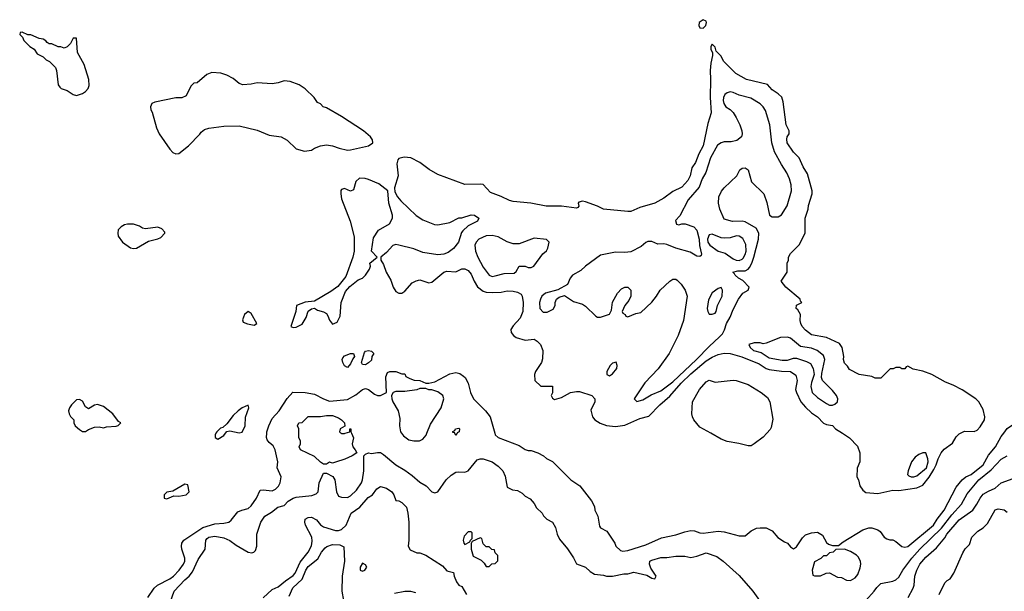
# Model space of a CAD drawing. Header units: inches. Extents: x 2348352 to 2479776, y 460422 to 613655.
# Tile 255 of 256: x 2373194 to 2379730, y 558950 to 562748. Entities that reach past the tile are written whole.
import ezdxf

# ---------------------------------------------------------------- set-up
doc = ezdxf.new("R2010")
doc.units = ezdxf.units.IN
doc.header["$MEASUREMENT"] = 0
doc.layers.add('C3575', color=7, linetype='Continuous')
doc.layers.add('C3576', color=7, linetype='Continuous')

msp = doc.modelspace()

# ---------------------------------------------------------------- linework, layer by layer
at = {"layer": 'C3575', "color": 4}
for points, elevation in [([(2374045.2, 558910), (2374086, 558970), (2374109.7, 558990.3), (2374190, 559032.2), (2374214.5, 559050), (2374253.6, 559090), (2374281.6, 559130), (2374289.6, 559150), (2374289.6, 559170), (2374269.6, 559230), (2374267.3, 559250), (2374269.6, 559270.4), (2374284, 559290), (2374410, 559374.9), (2374490, 559398.4), (2374550, 559402), (2374582, 559410), (2374598, 559422), (2374642, 559478), (2374668, 559490), (2374710, 559500.7), (2374730, 559517.3), (2374765.1, 559570), (2374790, 559621), (2374810, 559624), (2374870, 559617.3), (2374891.9, 559628.1), (2374911.9, 559648.1), (2374922.7, 559670), (2374929.4, 559710), (2374902.7, 559770), (2374907.3, 559810), (2374889.5, 559889.5), (2374876.6, 559916.6), (2374850, 559939), (2374837.5, 559957.5), (2374832.5, 559972.5), (2374834.4, 560000)], 96), ([(2374497, 560000), (2374492, 559990), (2374492.7, 559972.7), (2374510, 559962), (2374550, 559986), (2374560.1, 560000)], 104), ([(2375396.7, 560000), (2375411, 559970), (2375401, 559930), (2375404.7, 559910), (2375422, 559890), (2375432, 559870), (2375402, 559850), (2375352.5, 559827.5), (2375290, 559809), (2375270, 559802), (2375250, 559808), (2375230, 559795.3), (2375210, 559795.3), (2375190, 559808), (2375150, 559846), (2375058, 559890), (2375048.7, 559910), (2375058, 559930), (2375058, 559950), (2375046, 559970), (2375046, 560000)], 92), ([(2375328, 560000), (2375330, 559998.8), (2375350, 559998.8), (2375353.9, 560000)], 92), ([(2375728.8, 560000), (2375742.5, 559982.5), (2375777.3, 559957.3), (2375810, 559950.8), (2375849.1, 559950.9), (2375870, 559961), (2375891.9, 559988.1), (2375896.5, 560000)], 96), ([(2376097, 560000), (2376090, 559986), (2376083, 560000)], 92), ([(2376348.5, 560000), (2376351.3, 559990), (2376370.9, 559970.9), (2376510, 559918), (2376550, 559891.3), (2376570, 559884.7), (2376590, 559884.7), (2376634, 559870), (2376670.9, 559850.9), (2376690, 559832), (2376730, 559812), (2376852, 559690), (2376912, 559650), (2376990.9, 559550.9), (2377010, 559514), (2377012, 559490), (2377031, 559450), (2377042, 559382), (2377050, 559372), (2377090.7, 559350.7), (2377144.7, 559270), (2377151, 559251), (2377182, 559222), (2377196.9, 559216.9), (2377230, 559221), (2377350, 559259.3), (2377455.2, 559304.8), (2377550, 559324.9), (2377610, 559346), (2377650, 559354.4), (2377672.7, 559352.7), (2377710, 559338.8), (2377730, 559337.3), (2377830.7, 559350.7), (2377870, 559346), (2377970, 559318), (2378010, 559318), (2378050, 559351.3), (2378086, 559370), (2378110, 559372), (2378150, 559372), (2378190, 559352), (2378227.1, 559307.1), (2378270, 559278), (2378290.6, 559270.6), (2378310, 559244.7), (2378330, 559231.3), (2378350, 559244.7), (2378390, 559306), (2378410, 559324.7), (2378450, 559338), (2378490, 559342), (2378523.6, 559323.6), (2378550, 559274), (2378563.6, 559263.6), (2378590, 559254), (2378630, 559254), (2378660.2, 559279.8), (2378790, 559358.8), (2378830, 559371), (2378850, 559371), (2378890, 559358), (2378906.4, 559346.4), (2378932, 559310), (2378950, 559298), (2378970, 559291.3), (2378990, 559291), (2379010, 559281), (2379050, 559246.8), (2379070, 559244), (2379090, 559248), (2379259.7, 559390), (2379284.2, 559430), (2379331.3, 559490), (2379410, 559641), (2379450, 559690.7), (2379474, 559710), (2379510, 559726), (2379588.7, 559791.3), (2379626.1, 559853.9), (2379671.8, 559910), (2379710, 559978.8), (2379726.2, 560000)], 96), ([(2378153.5, 560000), (2378130, 559973.2), (2378070, 559929.2), (2378050, 559917.2), (2378030, 559916), (2377967.1, 559932.9), (2377890, 559945.2), (2377850, 559961.2), (2377782.1, 560000)], 96), ([(2378656.7, 560000), (2378702, 559970), (2378755.3, 559915.3), (2378772, 559870), (2378772, 559810), (2378752.7, 559767.3), (2378752, 559710), (2378762, 559690), (2378771.3, 559650), (2378790, 559622), (2378810, 559606), (2378890, 559599.1), (2378930, 559607.7), (2378990, 559622), (2379030, 559619.5), (2379150, 559637), (2379190, 559654.4), (2379231.5, 559708.5), (2379261.3, 559758.7), (2379278.3, 559790), (2379290, 559830.8), (2379312, 559870), (2379330, 559893.4), (2379386, 559934), (2379410, 559976), (2379430, 559996), (2379438.6, 560000)], 104), ([(2374191.5, 558868.5), (2374219, 558950), (2374290, 559027.3), (2374319.3, 559050), (2374341.3, 559078.7), (2374378, 559162), (2374425.2, 559230), (2374429.2, 559290), (2374438.9, 559301.1), (2374450, 559310.6), (2374490, 559317.1), (2374550, 559304.9), (2374588.1, 559288.1), (2374630, 559257.3), (2374710, 559211), (2374734, 559206), (2374748.9, 559211.1), (2374759, 559221), (2374769, 559250), (2374769.2, 559330), (2374774, 559350), (2374795.3, 559410), (2374822, 559450), (2374864.8, 559475.2), (2374908.7, 559510), (2374950, 559521), (2374977.2, 559550), (2375008.7, 559570), (2375030, 559576.3), (2375132.5, 559587.5), (2375163.1, 559596.9), (2375175.3, 559610), (2375182, 559670), (2375210, 559734), (2375230, 559734), (2375273.2, 559713.2), (2375286.8, 559690), (2375297.3, 559610), (2375310, 559582.8), (2375330, 559574.8), (2375370, 559574), (2375390, 559584), (2375430, 559621), (2375462.7, 559670), (2375469.3, 559690), (2375478, 559750), (2375478, 559850), (2375490, 559862), (2375510, 559871), (2375530, 559864.7), (2375570, 559872), (2375590, 559871.3), (2375610, 559858), (2375690.7, 559790.7), (2375750, 559756), (2375799.9, 559719.9), (2375850, 559674.8), (2375891.3, 559650), (2375930, 559612), (2375950, 559604.7), (2375970, 559612), (2376024, 559690), (2376057.5, 559722.5), (2376090, 559740.7), (2376110, 559744), (2376150, 559740.7), (2376170, 559750.7), (2376230, 559824.7), (2376250, 559831), (2376270, 559831), (2376330.5, 559810.5), (2376370, 559781), (2376401, 559750), (2376415.9, 559715.9), (2376430, 559642), (2376465.4, 559625.4), (2376499.6, 559619.6), (2376530, 559602), (2376550, 559582), (2376583.6, 559563.6), (2376610, 559534), (2376625.4, 559505.4), (2376662, 559470), (2376671.6, 559451.6), (2376694, 559430), (2376732, 559410), (2376750, 559374), (2376762, 559330), (2376776.9, 559296.9), (2376830, 559232), (2376870, 559172), (2376890, 559132), (2376950, 559111.3), (2376981.4, 559081.4), (2377010, 559064), (2377070, 559057.3), (2377090, 559050.8), (2377129.3, 559050.7), (2377205.4, 559065.4), (2377230, 559066), (2377270, 559078), (2377356.9, 559056.9), (2377390, 559038), (2377410, 559034), (2377418, 559050), (2377384.7, 559104.7), (2377375.3, 559130), (2377378, 559150), (2377390, 559158), (2377450, 559174.8), (2377490, 559174.8), (2377550, 559182.8), (2377610, 559182.8), (2377650, 559174.8), (2377690, 559184), (2377750, 559206), (2377821.4, 559181.4), (2377864.7, 559150), (2377970, 559056), (2378060.7, 558950), (2378132.1, 558852.1)], 92), ([(2378810.9, 558889.1), (2378866.6, 558950), (2378883.9, 558976.1), (2378910, 559001), (2378990, 559018), (2379010, 559026), (2379030, 559044.7), (2379056, 559090), (2379116.2, 559170), (2379169.6, 559230), (2379313.3, 559370), (2379380.8, 559459.2), (2379447, 559530), (2379483.3, 559596.7), (2379560.5, 559690), (2379643, 559757), (2379710, 559827.3), (2379750, 559850.8)], 92), ([(2379091.9, 558908.1), (2379126, 558970), (2379132.3, 558990), (2379137, 559050), (2379149.6, 559090), (2379170, 559130.7), (2379210, 559176.3), (2379280.5, 559239.5), (2379334.3, 559305.7), (2379347.6, 559330), (2379430, 559424.9), (2379521.2, 559490), (2379548, 559528), (2379569.2, 559570), (2379590, 559594.8), (2379624.1, 559615.9), (2379670, 559636), (2379710, 559670.8), (2379790, 559698.8)], 88), ([(2374810, 558906), (2374870, 558962.8), (2374910, 558978.8), (2374959.4, 559020.6), (2375010, 559055.5), (2375022.9, 559070), (2375056.6, 559143.4), (2375109.3, 559210), (2375130, 559251.3), (2375136.6, 559283.4), (2375133.6, 559310), (2375092.3, 559390), (2375086, 559410), (2375089.5, 559430.5), (2375110, 559441), (2375130, 559442.8), (2375165.2, 559425.2), (2375190, 559390.8), (2375210, 559379.1), (2375290, 559354.4), (2375310, 559354.4), (2375330, 559361.6), (2375360.9, 559390), (2375394, 559470), (2375451.8, 559508.2), (2375506.2, 559573.8), (2375535.3, 559590), (2375564, 559630), (2375590, 559646.8), (2375630, 559634.8), (2375664.7, 559610), (2375678, 559590), (2375690, 559554), (2375710, 559552), (2375730, 559541), (2375761, 559510), (2375771, 559470), (2375778, 559410), (2375778, 559290), (2375772, 559250), (2375785.4, 559225.4), (2375830, 559204.7), (2375850, 559204.7), (2375890.7, 559190.7), (2375999.8, 559119.8), (2376030, 559086), (2376074.8, 559074.8), (2376077.3, 559050), (2376094, 559014), (2376110, 558992), (2376130, 558982), (2376161, 558930)], 88), ([(2379298, 558930), (2379334.6, 559005.4), (2379350, 559022), (2379370, 559032), (2379395.3, 559070), (2379454.6, 559205.4), (2379470, 559232), (2379498, 559262), (2379515.3, 559310), (2379555.3, 559350), (2379590, 559371), (2379618.9, 559401.1), (2379669.5, 559490.5), (2379690, 559498.8), (2379730, 559490.8), (2379750, 559476)], 84), ([(2374982.5, 558917.5), (2375006.7, 558973.3), (2375068.2, 559030), (2375094.3, 559090), (2375110, 559114.9), (2375173.9, 559166.1), (2375198, 559210), (2375221.5, 559238.5), (2375232.5, 559247.5), (2375270, 559260.7), (2375319.1, 559259.1), (2375346, 559246), (2375350.3, 559150), (2375333.7, 559050), (2375333.4, 558950), (2375343.7, 558890)], 84), ([(2375683.1, 558936.9), (2375751.6, 558951.6), (2375788.4, 558951.6), (2375822, 558942)], 84)]:
    msp.add_lwpolyline(points, dxfattribs=dict(at, elevation=elevation))
for points, elevation in [([(2379190, 559869.3), (2379162, 559858), (2379138, 559842), (2379114, 559810), (2379091, 559750), (2379087.1, 559727.1), (2379096.9, 559716.9), (2379111.1, 559711.1), (2379130, 559711), (2379150, 559718), (2379213, 559770), (2379223.6, 559810), (2379222, 559830), (2379209.1, 559869.1)], 108), ([(2374290, 559662), (2374210, 559615.3), (2374170, 559608), (2374152, 559590), (2374154, 559570), (2374170, 559564.7), (2374216.4, 559583.6), (2374250, 559582.8), (2374298, 559590), (2374318, 559610), (2374310, 559658)], 104), ([(2376190, 559346), (2376170, 559346), (2376143.6, 559316.4), (2376138, 559290), (2376142, 559270), (2376150, 559262), (2376182, 559278), (2376186, 559290), (2376198, 559302), (2376198, 559338)], 92), ([(2376250, 559306), (2376198, 559282), (2376192, 559268), (2376190.8, 559230), (2376204, 559184), (2376256.9, 559156.9), (2376278, 559138), (2376290, 559114), (2376310, 559114), (2376328.4, 559131.6), (2376350, 559134), (2376367.3, 559152.7), (2376367.3, 559187.3), (2376350, 559206), (2376346, 559226), (2376328.4, 559228.4), (2376310, 559246), (2376290, 559246), (2376270, 559266), (2376262, 559302)], 92), ([(2378670, 559229), (2378612, 559228), (2378594, 559210), (2378570, 559206), (2378550, 559186), (2378530, 559186), (2378511.6, 559168.4), (2378470, 559146), (2378454, 559090), (2378458, 559058), (2378470, 559054), (2378510, 559054), (2378548.4, 559071.6), (2378570, 559072), (2378623.6, 559043.6), (2378650, 559042), (2378683.6, 559023.6), (2378710, 559022), (2378740.2, 559039.8), (2378757.5, 559062.5), (2378774.2, 559105.8), (2378778, 559130), (2378776, 559150), (2378758.9, 559178.9), (2378749.5, 559189.5), (2378710, 559214)], 96), ([(2375470, 559138), (2375454, 559110), (2375454, 559090), (2375470, 559084.7), (2375486, 559090), (2375498, 559110), (2375490, 559126)], 88)]:
    msp.add_lwpolyline(points, close=True, dxfattribs=dict(at, elevation=elevation))
at = {"layer": 'C3576', "color": 4}
for points, elevation in [([(2377730, 562748), (2377704.7, 562730), (2377702, 562710), (2377710, 562694), (2377730, 562692), (2377748, 562710), (2377753.2, 562730), (2377750, 562738)], 104), ([(2373210, 562666), (2373198, 562662), (2373194, 562650), (2373212.7, 562632.7), (2373222, 562610), (2373262, 562570), (2373291.1, 562551.1), (2373310, 562522), (2373350, 562502), (2373370, 562482), (2373391.1, 562471.1), (2373430.9, 562430.9), (2373438.8, 562410), (2373450, 562314), (2373459.8, 562299.8), (2373470, 562291), (2373510, 562278), (2373550, 562251.3), (2373570, 562244.7), (2373610, 562258), (2373630, 562271.3), (2373648.7, 562290), (2373655.3, 562310), (2373653.2, 562350), (2373622, 562450), (2373577.2, 562530), (2373570, 562626), (2373550, 562626), (2373531.1, 562588.9), (2373510, 562568), (2373490, 562558), (2373467.3, 562567.3), (2373448.4, 562568.4), (2373407.3, 562587.3), (2373390, 562588), (2373376.4, 562596.4), (2373368.4, 562608.4), (2373350, 562618), (2373323.1, 562623.1), (2373267.3, 562647.3), (2373248, 562648)], 104), ([(2374470, 562396), (2374436.9, 562383.1), (2374371.6, 562328.4), (2374350, 562326), (2374330, 562306), (2374298, 562242), (2374271.3, 562228.7), (2374230, 562228.7), (2374090, 562199), (2374072, 562190), (2374062, 562170), (2374064.7, 562150), (2374074, 562134), (2374103, 562030), (2374120.5, 561990), (2374190, 561886.8), (2374210, 561866), (2374230, 561856), (2374250, 561858), (2374314, 561910), (2374390, 561986.8), (2374398.6, 562001.4), (2374421.5, 562018.5), (2374450, 562027.3), (2374550, 562040.7), (2374650, 562042.8), (2374770, 562013), (2374850, 561980.5), (2374930.5, 561970.5), (2374970, 561946.8), (2375030, 561890.7), (2375085.6, 561874.4), (2375130, 561881), (2375150, 561894.8), (2375190, 561910.8), (2375230, 561917.3), (2375270, 561910.7), (2375313.7, 561893.7), (2375370, 561881), (2375390, 561882.8), (2375509.1, 561910.9), (2375538, 561930), (2375535.3, 561950), (2375522, 561970), (2375475.3, 562010), (2375330, 562105.2), (2375230, 562162), (2375209.1, 562169.1), (2375190, 562188), (2375170, 562198), (2375148.7, 562230), (2375090, 562288.7), (2375050, 562315.3), (2374990, 562338), (2374950, 562342), (2374910, 562328), (2374870, 562322), (2374770, 562329), (2374730, 562319), (2374674.6, 562314.6), (2374650, 562324), (2374610, 562357.2), (2374570, 562379.3), (2374530, 562392.3)], 104), ([(2377910, 562269.3), (2377890, 562262.7), (2377874.8, 562250), (2377866, 562230), (2377863.8, 562210), (2377867.7, 562190), (2377881, 562170), (2377910, 562150.8), (2377930, 562130.8), (2377950, 562098), (2377974, 562050), (2377986.8, 562010), (2377990.7, 561990), (2377986, 561970), (2377955.5, 561944.5), (2377916.5, 561936.5), (2377870, 561936), (2377850, 561929.3), (2377826.6, 561913.4), (2377780.5, 561830), (2377748.1, 561731.9), (2377724.9, 561690), (2377704.5, 561635.5), (2377631, 561550), (2377575.3, 561444.7), (2377546.8, 561413.2), (2377554, 561390), (2377570, 561384.7), (2377590, 561392), (2377611.6, 561391.6), (2377670, 561371), (2377688.5, 561348.5), (2377705.3, 561290), (2377707.3, 561247.3), (2377721, 561190), (2377718, 561182), (2377710, 561175.3), (2377690, 561176), (2377643.9, 561203.9), (2377549, 561230), (2377490, 561254.5), (2377470, 561258.4), (2377430, 561257.2), (2377390, 561274), (2377364.7, 561275.3), (2377350, 561268), (2377319.1, 561240.9), (2377250, 561206), (2377210, 561200.9), (2377150, 561202.7), (2377050, 561182.7), (2376950.8, 561110), (2376919, 561081), (2376862.8, 561050), (2376847.3, 561030), (2376830, 560989), (2376767.3, 560952.7), (2376684.7, 560930), (2376661, 560910), (2376651.3, 560890), (2376644.7, 560870), (2376646, 560830), (2376670, 560804.7), (2376696.4, 560803.6), (2376734.6, 560825.4), (2376748, 560850), (2376748.7, 560870), (2376758, 560890), (2376774.6, 560905.4), (2376810, 560916), (2376870, 560876), (2376930, 560858), (2376950, 560844.7), (2377018, 560778), (2377030, 560771), (2377050, 560770.8), (2377108.7, 560791.3), (2377122, 560818), (2377130, 560872), (2377162.7, 560930), (2377190, 560958.8), (2377210, 560971), (2377230, 560971), (2377250.6, 560950.6), (2377250.7, 560910), (2377236.8, 560883.2), (2377211.3, 560850), (2377194, 560810), (2377198, 560798), (2377214, 560790), (2377218, 560778), (2377230, 560774), (2377283.1, 560796.9), (2377318, 560802), (2377389.5, 560870.5), (2377421.2, 560910), (2377445.2, 560950), (2377510, 561011.3), (2377530, 561024.7), (2377550, 561024.7), (2377558, 561018), (2377584.7, 560990), (2377611.3, 560950), (2377624.7, 560910), (2377600.7, 560750), (2377564.9, 560650), (2377504.9, 560530), (2377431.9, 560428.1), (2377344.7, 560335.3), (2377272, 560230), (2377290, 560212), (2377330, 560222.8), (2377384.8, 560255.2), (2377450, 560283), (2377530, 560342), (2377687.3, 560490), (2377770, 560577.3), (2377840.2, 560639.8), (2377859.3, 560660.7), (2377873.2, 560686.8), (2377886, 560730), (2377909.5, 560770.5), (2377930, 560822), (2377965.2, 560890), (2377994, 560930), (2378028.7, 560950), (2378035.1, 560964.9), (2378036, 560970), (2377994.3, 561014.3), (2377966, 561030), (2377942.7, 561050), (2377939.5, 561059.5), (2377928, 561070), (2377961.6, 561078.4), (2378010, 561079.1), (2378029.7, 561090.3), (2378038.8, 561101.2), (2378055.1, 561130), (2378068.2, 561170), (2378098.4, 561290), (2378101.2, 561330), (2378083.7, 561363.7), (2378010, 561404.5), (2377989.5, 561409.5), (2377926.8, 561406.8), (2377870, 561422), (2377842.7, 561490), (2377832.3, 561530), (2377835.1, 561570), (2377851.7, 561608.3), (2377870, 561631), (2377954, 561710), (2377975.3, 561750), (2377990, 561761), (2378010, 561764.7), (2378030.8, 561750), (2378051.3, 561670), (2378134, 561590), (2378153.2, 561533.2), (2378172, 561450), (2378190, 561438), (2378230, 561438), (2378250, 561451.3), (2378289.5, 561510.5), (2378317.6, 561610), (2378315.6, 561650), (2378303.6, 561690), (2378287, 561730), (2378250, 561785.2), (2378204.5, 561870), (2378187, 561930), (2378174, 562050), (2378145.3, 562145.3), (2378130, 562169.3), (2378110, 562189.4), (2378047.2, 562227.2), (2377970, 562246.6), (2377930, 562265.2)], 108), ([(2375450, 561694), (2375426.4, 561673.6), (2375410, 561618), (2375390, 561609), (2375350, 561626), (2375330, 561619), (2375326.6, 561613.4), (2375324.9, 561590), (2375330, 561558), (2375388.4, 561410), (2375413.7, 561306.3), (2375414.8, 561210), (2375404.9, 561170), (2375359.3, 561040.7), (2375305.8, 560974.2), (2375258.9, 560941.1), (2375150, 560877.2), (2375088.5, 560871.5), (2375032, 560850), (2375026, 560810), (2374994, 560710), (2375010, 560702), (2375030, 560704.7), (2375070, 560724.7), (2375096, 560770), (2375109.3, 560810.7), (2375130, 560826), (2375150, 560831.3), (2375170, 560818.8), (2375210, 560807.7), (2375230, 560796), (2375240.5, 560780.5), (2375250, 560752), (2375270, 560724.7), (2375301.2, 560738.8), (2375321.5, 560778.5), (2375327, 560870), (2375357.5, 560942.5), (2375384.5, 560975.5), (2375441.5, 561018.5), (2375470, 561030.8), (2375490, 561050.8), (2375517.2, 561090), (2375522, 561110), (2375518, 561130), (2375566, 561170), (2375529.1, 561209.1), (2375542, 561298), (2375575.3, 561350), (2375649.1, 561390.9), (2375669, 561430), (2375669, 561450), (2375645.2, 561530), (2375638, 561610), (2375577.2, 561657.2), (2375510, 561686.6), (2375487.3, 561692.7)], 104), ([(2373910, 561389.2), (2373890, 561384), (2373868.1, 561371.9), (2373848.2, 561351.8), (2373844.9, 561330), (2373848, 561310), (2373877.3, 561270), (2373930, 561233), (2373950, 561226.7), (2373970, 561230.7), (2374050, 561276), (2374110, 561291), (2374130, 561301), (2374158, 561330), (2374156.4, 561336.4), (2374138, 561358), (2374110, 561368.7), (2374030, 561359), (2374010, 561362), (2373990, 561375.3), (2373950, 561389)], 104), ([(2377790, 561322.7), (2377770, 561319), (2377759.3, 561290), (2377761.3, 561270), (2377776.3, 561250), (2377830, 561210.5), (2377877.6, 561197.6), (2377930, 561158.7), (2377950, 561150.4), (2377970, 561148.7), (2377990, 561157.3), (2377995.6, 561164.4), (2378010, 561186.8), (2378016.9, 561210), (2378014.5, 561254.5), (2377994, 561294), (2377970, 561309.3), (2377952.1, 561312.1), (2377910, 561299.3), (2377870, 561296), (2377850, 561299.3)], 112), ([(2376330, 561315.1), (2376290, 561311.5), (2376242.8, 561290), (2376224, 561270), (2376216.3, 561250), (2376220.5, 561210), (2376234.4, 561170), (2376270, 561104), (2376310, 561050.8), (2376330, 561042), (2376350, 561046.8), (2376410, 561062), (2376476.4, 561063.6), (2376490, 561074), (2376510, 561111.3), (2376550, 561111.3), (2376570, 561101), (2376590, 561101), (2376608, 561110), (2376667, 561193), (2376690, 561212), (2376699, 561230), (2376708, 561270), (2376690, 561288), (2376610, 561295.3), (2376510, 561259), (2376470, 561259), (2376430, 561272.7), (2376370, 561305.1)], 108), ([(2377850, 560968), (2377830, 560962), (2377790, 560933.2), (2377766.4, 560886.4), (2377758, 560830), (2377762, 560810), (2377772, 560792), (2377790, 560791.3), (2377810, 560798), (2377817.2, 560810), (2377825.2, 560850), (2377858, 560910), (2377859, 560950)], 112), ([(2374710, 560808.7), (2374686.8, 560790), (2374674, 560754), (2374678, 560738), (2374706.4, 560726.4), (2374750, 560718), (2374768, 560730), (2374730, 560795.3)], 104), ([(2378290, 560639.3), (2378243.4, 560636.6), (2378150, 560599), (2378130, 560595.3), (2378110, 560602), (2378070, 560602), (2378034, 560590), (2378042, 560570), (2378064.7, 560550), (2378116.3, 560536.3), (2378170, 560502), (2378254.9, 560485.1), (2378290, 560486.7), (2378330, 560499.1), (2378350, 560499.1), (2378417.1, 560477.1), (2378443.5, 560463.5), (2378460.7, 560430), (2378467.3, 560390), (2378450, 560338), (2378446, 560310), (2378454.8, 560270), (2378490, 560237.3), (2378550, 560197.3), (2378570, 560186.8), (2378590, 560186.8), (2378605.6, 560194.4), (2378622, 560210), (2378624, 560230), (2378615.3, 560250), (2378590, 560284), (2378524, 560350), (2378517.2, 560370), (2378518, 560398), (2378539.5, 560490), (2378530, 560517.2), (2378488.7, 560550), (2378450, 560566.6), (2378377, 560577), (2378311.7, 560631.7)], 108), ([(2375490, 560455.3), (2375470, 560458), (2375464, 560470), (2375483.7, 560536.3), (2375490, 560544.7), (2375510, 560550.7), (2375530, 560544.7), (2375544.7, 560530), (2375532, 560510), (2375530, 560486), (2375510, 560468)], 96), ([(2375370, 560438), (2375350, 560448), (2375339, 560470), (2375334, 560490), (2375338, 560502), (2375350, 560514.8), (2375390, 560530.6), (2375410, 560531), (2375416, 560510), (2375404.5, 560495.5), (2375390, 560462)], 96), ([(2377152.9, 560472.9), (2377130, 560465.2), (2377114.8, 560450), (2377091, 560410), (2377092, 560390), (2377110, 560382.8), (2377130, 560394.8), (2377158, 560430), (2377161.2, 560450)], 108), ([(2373590, 560224), (2373570, 560221.2), (2373538, 560190), (2373524.7, 560170), (2373518, 560150), (2373522, 560130), (2373531.6, 560111.6), (2373554, 560090), (2373554, 560070), (2373562, 560050), (2373590, 560024.7), (2373610, 560011.3), (2373630, 560011.3), (2373650, 560026), (2373690, 560040.7), (2373722, 560042), (2373750, 560036), (2373770, 560042.8), (2373833.6, 560046.4), (2373848.4, 560051.6), (2373866, 560070), (2373850, 560078), (2373812.7, 560130), (2373750, 560177), (2373710, 560192), (2373690, 560186), (2373650, 560162), (2373630, 560175.3), (2373610, 560213.2)], 104)]:
    msp.add_lwpolyline(points, close=True, dxfattribs=dict(at, elevation=elevation))
for points, elevation in [([(2379438.6, 560000), (2379466.8, 560013.2), (2379530, 560010.8), (2379550, 560020.7), (2379570, 560042.8), (2379598.4, 560090), (2379601.6, 560110), (2379590, 560159), (2379560.7, 560210), (2379542, 560230), (2379450, 560288), (2379390, 560318.9), (2379338.8, 560338.8), (2379250, 560389.6), (2379190, 560413.3), (2379125.2, 560425.2), (2379090, 560446), (2379078, 560442), (2379070, 560428), (2379050, 560428), (2379036.4, 560436.4), (2379010, 560438), (2378991.6, 560428.4), (2378972.7, 560427.3), (2378910, 560366), (2378872.7, 560367.3), (2378850, 560378), (2378766, 560390), (2378703.1, 560423.1), (2378690, 560446), (2378670, 560466), (2378662, 560490), (2378664, 560510), (2378653.2, 560570), (2378635.5, 560595.5), (2378550, 560637.2), (2378450, 560653.2), (2378410, 560685.2), (2378389.2, 560710), (2378379, 560730), (2378375.3, 560750), (2378378, 560790), (2378360.4, 560820.4), (2378348.7, 560830), (2378350, 560852), (2378386, 560870), (2378378, 560878), (2378375.3, 560890), (2378279, 560970), (2378248, 561010), (2378288, 561070), (2378288, 561130), (2378298, 561150), (2378298, 561170), (2378310, 561194), (2378370, 561254), (2378408.4, 561331.6), (2378409, 561430), (2378428.7, 561490), (2378430, 561514), (2378455.3, 561590), (2378455.3, 561610), (2378424.7, 561724.7), (2378395.3, 561770), (2378369.3, 561829.3), (2378330, 561868.7), (2378289.3, 561930), (2378285.6, 561954.4), (2378289.3, 561970.7), (2378302, 561990), (2378302, 562010), (2378281.2, 562050), (2378261.2, 562201.2), (2378252.5, 562232.5), (2378230, 562255.3), (2378190, 562282), (2378158, 562318), (2378018, 562350), (2377948, 562390), (2377868.7, 562470), (2377848.4, 562508.4), (2377818, 562538), (2377810, 562566), (2377790, 562586), (2377782, 562570), (2377782, 562550), (2377794, 562530), (2377794, 562510), (2377782, 562458), (2377777.3, 562410), (2377780.7, 562350), (2377777.3, 562230), (2377784, 562130), (2377762.6, 562057.4), (2377730.3, 561909.7), (2377702.5, 561857.5), (2377679.9, 561800.1), (2377656.1, 561763.9), (2377645.5, 561710), (2377630, 561679.3), (2377590, 561636), (2377530, 561607), (2377470, 561561.2), (2377410.6, 561529.4), (2377310, 561500.9), (2377250, 561472.7), (2377230, 561472.7), (2377070, 561489.5), (2377030, 561509.4), (2376950, 561538), (2376930, 561541.2), (2376905.4, 561534.6), (2376902, 561530), (2376904.7, 561510), (2376899.8, 561500.2), (2376890, 561495.3), (2376790, 561509.6), (2376689.4, 561509.4), (2376586, 561530), (2376470, 561539), (2376445.6, 561545.6), (2376390, 561574), (2376320.2, 561600.2), (2376270, 561652.7), (2376250, 561656), (2376150, 561654), (2375970, 561719), (2375913.2, 561753.2), (2375850, 561799), (2375790, 561829), (2375746, 561834), (2375710, 561826), (2375703.6, 561816.4), (2375698, 561790), (2375706.8, 561710), (2375682, 561630), (2375683.6, 561603.6), (2375702, 561570), (2375723.5, 561543.5), (2375826.4, 561446.4), (2375870, 561419.1), (2375947.5, 561387.5), (2375970, 561384), (2376050, 561400.7), (2376110, 561430.8), (2376129, 561431), (2376190, 561451), (2376214, 561450), (2376242, 561430), (2376234, 561410), (2376170, 561378), (2376135.3, 561344.7), (2376127.1, 561332.9), (2376106, 561270), (2376072.7, 561227.3), (2376038.5, 561201.5), (2376010, 561189), (2375970, 561186), (2375870, 561202), (2375810, 561226), (2375710, 561249.4), (2375690, 561253.2), (2375670, 561248.7), (2375630, 561202), (2375592, 561170), (2375592, 561150), (2375610, 561122), (2375627.3, 561070), (2375657.3, 561017.3), (2375673.4, 560970), (2375690, 560942.8), (2375710, 560930.8), (2375730, 560930.8), (2375750, 560944), (2375799.5, 561000.5), (2375826.3, 561013.7), (2375850, 561018.8), (2375910, 561000.7), (2375930, 561004), (2376010, 561071.3), (2376030, 561078), (2376088.4, 561071.6), (2376130, 561092), (2376150, 561092), (2376170, 561082), (2376190, 561058), (2376210.8, 561010), (2376233, 560973), (2376270, 560944.9), (2376290, 560938), (2376330, 560934.9), (2376390, 560937.1), (2376430, 560945.5), (2376470, 560944.9), (2376498, 560938), (2376523.5, 560923.5), (2376530.5, 560910.5), (2376537.1, 560870), (2376534.9, 560810), (2376515.3, 560764.7), (2376470, 560714), (2376454.8, 560690), (2376456, 560670), (2376471.3, 560650), (2376490, 560636), (2376550, 560618), (2376610, 560624.7), (2376630, 560612), (2376650.8, 560590), (2376666, 560550), (2376665.4, 560494.6), (2376658, 560470), (2376618, 560410), (2376612, 560390), (2376614, 560350), (2376652.7, 560312.7), (2376730, 560314), (2376731.3, 560268.7), (2376722, 560250), (2376730, 560234), (2376744.7, 560224.7), (2376790, 560238), (2376850, 560271.3), (2376890, 560278), (2376910, 560278), (2376992, 560250), (2377012, 560230), (2377012, 560210), (2376986.4, 560153.6), (2376996, 560110), (2377011.3, 560090), (2377048.1, 560068.1), (2377090, 560050.8), (2377150, 560044), (2377210, 560054.8), (2377310, 560098.8), (2377370, 560114), (2377443.7, 560190), (2377510, 560246), (2377586.1, 560333.9), (2377650, 560395.6), (2377750, 560480.3), (2377790, 560506.7), (2377830, 560524.4), (2377870, 560532.2), (2377910, 560530.3), (2377987.8, 560507.8), (2378102.2, 560462.2), (2378150, 560430.4), (2378170, 560423.1), (2378250, 560412.7), (2378310.4, 560410.4), (2378346.8, 560386.8), (2378354, 560350), (2378344.9, 560290), (2378350.6, 560270), (2378380.5, 560210), (2378410, 560174), (2378450, 560134.8), (2378490.4, 560110.4), (2378530, 560066.8), (2378550, 560057.3), (2378590, 560050.8), (2378610.5, 560030.5), (2378656.7, 560000)], 104), ([(2374834.4, 560000), (2374835.1, 560010), (2374847.6, 560050), (2374870, 560097.3), (2374916, 560150), (2374970, 560230.8), (2375006.8, 560273.2), (2375090, 560271), (2375150, 560260.7), (2375210, 560228.2), (2375250, 560214.4), (2375370, 560224), (2375425.6, 560254.4), (2375469.1, 560290.9), (2375490, 560298), (2375510, 560292), (2375550, 560261), (2375570, 560251.3), (2375590, 560251.3), (2375628, 560272), (2375624.7, 560375.3), (2375636.4, 560403.6), (2375650, 560411.3), (2375691.3, 560411.3), (2375730, 560394), (2375750, 560394), (2375758, 560378), (2375783.6, 560363.6), (2375812.7, 560352.7), (2375850, 560351.3), (2375890, 560332), (2375910, 560332), (2375950, 560342), (2376050, 560394.8), (2376090, 560402.8), (2376116.3, 560396.3), (2376139.8, 560379.8), (2376150.6, 560370.6), (2376170, 560332), (2376186.8, 560270), (2376206.8, 560230), (2376286.8, 560150), (2376317.3, 560110), (2376348.5, 560000)], 96), ([(2377782.1, 560000), (2377710, 560041.2), (2377670, 560089), (2377659.3, 560110), (2377656, 560130), (2377661.2, 560210), (2377706.6, 560290), (2377750, 560342), (2377770, 560352), (2377810, 560340.7), (2377930, 560352.7), (2377950, 560350.4), (2378030, 560324), (2378116, 560270), (2378157.5, 560237.5), (2378173.4, 560210), (2378193.2, 560093.2), (2378181.4, 560038.6), (2378175.2, 560024.8), (2378153.5, 560000)], 96), ([(2375896.5, 560000), (2375920.1, 560059.9), (2375992.3, 560170), (2376009, 560230), (2376002, 560250), (2375970, 560275.3), (2375930, 560288.7), (2375909.1, 560289.1), (2375890, 560298), (2375850, 560298), (2375831.1, 560288.9), (2375750, 560278), (2375690, 560278), (2375674, 560270), (2375662, 560250), (2375664.7, 560230), (2375671.3, 560210), (2375706, 560150), (2375718, 560098), (2375716, 560050), (2375721, 560010), (2375728.8, 560000)], 96), ([(2374560.1, 560000), (2374568.4, 560011.6), (2374590, 560016), (2374650, 560004), (2374671.8, 560008.2), (2374691.5, 560048.5), (2374693.2, 560106.8), (2374715.3, 560170), (2374710, 560186), (2374670, 560168), (2374644.7, 560150), (2374610, 560118), (2374570, 560062), (2374542, 560038), (2374526.4, 560033.6), (2374502, 560010), (2374497, 560000)], 104), ([(2379726.2, 560000), (2379750, 560031), (2379784.1, 560055.9), (2379812.5, 560067.5), (2379950, 560086), (2379953.2, 560090), (2379945.2, 560110), (2379915.3, 560150), (2379950, 560162.4), (2380000, 560159.4)], 96), ([(2375046, 560000), (2375046, 560030), (2375038, 560050), (2375046, 560070), (2375070, 560071.3), (2375110, 560111), (2375190, 560110.7), (2375230, 560119.1), (2375270, 560118.8), (2375310, 560102.8), (2375331, 560090), (2375351, 560070), (2375351.6, 560048.4), (2375321, 560030), (2375316, 560010), (2375323, 560003), (2375328, 560000)], 92), ([(2375353.9, 560000), (2375386, 560010), (2375386, 560030), (2375392, 560030), (2375392, 560010), (2375396.7, 560000)], 92), ([(2376083, 560000), (2376082, 560002), (2376070, 560006), (2376068.4, 560011.6), (2376082, 560018), (2376086, 560030), (2376110, 560034), (2376114, 560030), (2376112, 560010), (2376098, 560002), (2376097, 560000)], 92)]:
    msp.add_lwpolyline(points, dxfattribs=dict(at, elevation=elevation))

doc.saveas('drawing.dxf')
